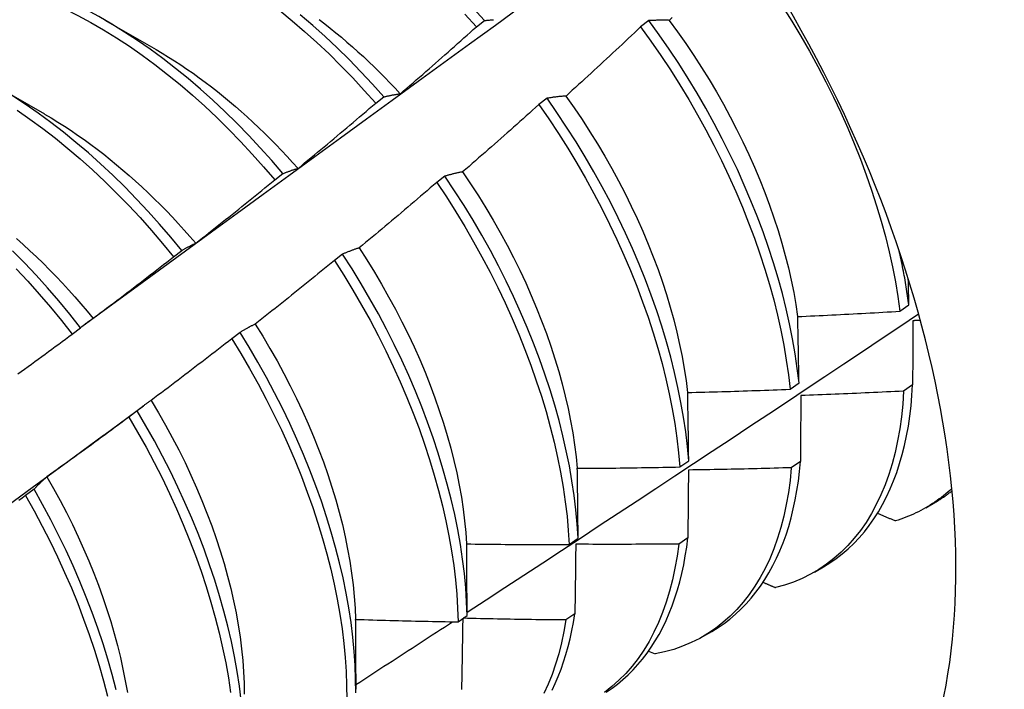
# Model space of a CAD drawing. Header units: inches. Extents: x 202.3 to 235.2, y 60.7 to 129.4.
# Tile 26 of 41: x 221.704 to 222.012, y 73.145 to 73.354. Entities that reach past the tile are written whole.
import ezdxf

# ---------------------------------------------------------------- set-up
doc = ezdxf.new("R2010")
doc.units = ezdxf.units.IN
doc.header["$MEASUREMENT"] = 0
doc.layers.add('Visible Edges(ANSI)', color=7, linetype='Continuous', lineweight=25)

msp = doc.modelspace()

# ---------------------------------------------------------------- linework, layer by layer
at = {"layer": 'Visible Edges(ANSI)'}
for p, q in [((221.73073, 73.35384), (221.74674, 73.34462)), ((221.84677, 73.35176), (221.84931, 73.35368)), ((221.9006, 73.35366), (221.89803, 73.35171)), ((221.69593, 73.33375), (221.71195, 73.32453)), ((221.81531, 73.32791), (221.81786, 73.32984)), ((221.8688, 73.32943), (221.86623, 73.32747)), ((221.78379, 73.30397), (221.78634, 73.30591)), ((221.83693, 73.30513), (221.83435, 73.30317)), ((221.75221, 73.27995), (221.75477, 73.2819)), ((221.80498, 73.28078), (221.8024, 73.27881)), ((221.979, 73.26299), (221.98177, 73.26496)), ((221.72056, 73.25586), (221.72312, 73.25781)), ((221.77295, 73.25638), (221.77036, 73.2544)), ((221.94469, 73.23866), (221.94747, 73.24063)), ((221.98294, 73.23999), (221.98011, 73.23806)), ((221.73038, 73.2243), (221.74282, 73.2335)), ((221.74083, 73.23192), (221.73823, 73.22995)), ((221.91026, 73.2144), (221.91304, 73.21636)), ((221.9479, 73.2161), (221.94507, 73.21417)), ((221.70863, 73.20743), (221.70602, 73.20545)), ((221.98705, 73.20166), (221.98987, 73.20329)), ((221.87571, 73.19019), (221.8785, 73.19215)), ((221.91275, 73.19228), (221.90991, 73.19036)), ((221.95226, 73.18157), (221.95507, 73.1832)), ((221.84104, 73.16606), (221.84384, 73.16801)), ((221.87749, 73.16856), (221.87463, 73.16665)), ((221.91746, 73.16148), (221.92027, 73.16311)), ((221.90052, 73.15696), (221.90253, 73.15605)), ((221.80908, 73.14986), (221.80907, 73.14512))]:
    msp.add_line(p, q, dxfattribs=at)
at = {"layer": 'Visible Edges(ANSI)', "flags": 128}
for points in [[(221.78634, 73.30591), (221.78285, 73.30998), (221.77929, 73.31397), (221.77566, 73.31785), (221.77198, 73.32162), (221.76824, 73.32529), (221.76445, 73.32884), (221.76062, 73.33227), (221.75674, 73.33558), (221.75283, 73.33875), (221.74889, 73.3418), (221.74491, 73.34471), (221.74092, 73.34748), (221.7369, 73.3501), (221.73288, 73.35258), (221.72884, 73.35491), (221.7248, 73.35709), (221.72076, 73.35911), (221.71672, 73.36097), (221.71269, 73.36268), (221.70868, 73.36422), (221.70469, 73.36559), (221.70072, 73.3668)], [(221.70218, 73.36387), (221.70618, 73.36248), (221.71019, 73.36093), (221.71422, 73.35922), (221.71825, 73.35734), (221.72229, 73.35531), (221.72633, 73.35312), (221.73037, 73.35078), (221.7344, 73.34829), (221.73841, 73.34565), (221.74241, 73.34287), (221.74638, 73.33995), (221.75032, 73.33689), (221.75423, 73.33371), (221.7581, 73.33039), (221.76193, 73.32695), (221.76572, 73.32339), (221.76945, 73.31972), (221.77313, 73.31593), (221.77675, 73.31204), (221.7803, 73.30805), (221.78379, 73.30397)], [(221.72356, 73.25818), (221.73165, 73.2641), (221.73974, 73.27001), (221.74783, 73.27591), (221.75592, 73.28182), (221.764, 73.28771), (221.77208, 73.29361), (221.78015, 73.2995), (221.78823, 73.30538), (221.7963, 73.31126), (221.80436, 73.31714), (221.81242, 73.32301), (221.82048, 73.32888), (221.82854, 73.33474), (221.83659, 73.34059), (221.84464, 73.34645), (221.85269, 73.35229), (221.86074, 73.35813)], [(221.78535, 73.3568), (221.78926, 73.3536), (221.79313, 73.35028), (221.79696, 73.34683), (221.80074, 73.34327), (221.80447, 73.33959), (221.80814, 73.3358), (221.81176, 73.3319), (221.81531, 73.32791)], [(221.84931, 73.35368), (221.84569, 73.35758)], [(221.9423, 73.35809), (221.9452, 73.35348), (221.94802, 73.34883), (221.95073, 73.34413), (221.95333, 73.33938), (221.95583, 73.33461), (221.95823, 73.3298), (221.96051, 73.32498), (221.96267, 73.32013), (221.96472, 73.31528), (221.96665, 73.31043), (221.96846, 73.30557), (221.97014, 73.30073), (221.9717, 73.2959), (221.97314, 73.29109), (221.97444, 73.2863), (221.97562, 73.28155), (221.97666, 73.27684), (221.97757, 73.27217), (221.97835, 73.26755), (221.979, 73.26299)], [(221.81786, 73.32984), (221.8143, 73.33382), (221.81068, 73.33771), (221.807, 73.34149), (221.80326, 73.34517), (221.79948, 73.34872), (221.79565, 73.35216), (221.79177, 73.35547)], [(221.79762, 73.35401), (221.79938, 73.35267), (221.80113, 73.35129), (221.80287, 73.34989), (221.80461, 73.34845), (221.80633, 73.34699), (221.80805, 73.34549), (221.80975, 73.34397), (221.81145, 73.34242), (221.81313, 73.34084), (221.8148, 73.33923), (221.81646, 73.3376), (221.81811, 73.33595), (221.81974, 73.33426), (221.82136, 73.33256), (221.82297, 73.33083)], [(221.84316, 73.35566), (221.84677, 73.35176)], [(221.84931, 73.35368), (221.84953, 73.35371), (221.84976, 73.35374), (221.84999, 73.35376), (221.85021, 73.35379), (221.85044, 73.35381), (221.85067, 73.35383), (221.85089, 73.35385), (221.85112, 73.35388), (221.85135, 73.35389), (221.85158, 73.35391), (221.85181, 73.35393), (221.85205, 73.35395)], [(221.90695, 73.35375), (221.90668, 73.35376), (221.9064, 73.35377), (221.90613, 73.35377), (221.90586, 73.35378), (221.90559, 73.35378), (221.90532, 73.35378), (221.90505, 73.35378), (221.90479, 73.35378), (221.90452, 73.35378), (221.90425, 73.35378), (221.90399, 73.35378), (221.90372, 73.35378), (221.90346, 73.35377), (221.9032, 73.35377), (221.90293, 73.35376), (221.90267, 73.35375), (221.90241, 73.35374), (221.90215, 73.35374), (221.90189, 73.35373), (221.90163, 73.35371), (221.90137, 73.3537), (221.90111, 73.35369), (221.90086, 73.35368), (221.9006, 73.35366)], [(221.90694, 73.35375), (221.90958, 73.35015), (221.91214, 73.3465), (221.91463, 73.3428), (221.91706, 73.33905), (221.9194, 73.33526), (221.92167, 73.33144), (221.92386, 73.32757), (221.92596, 73.32368), (221.92799, 73.31977), (221.92993, 73.31584), (221.93178, 73.31189), (221.93354, 73.30793), (221.93521, 73.30397), (221.93679, 73.30001), (221.93827, 73.29605), (221.93965, 73.2921), (221.94094, 73.28816), (221.94212, 73.28424), (221.9432, 73.28035), (221.94418, 73.27648), (221.94505, 73.27264), (221.94581, 73.26884), (221.94647, 73.26507), (221.94703, 73.26135)], [(221.90791, 73.35467), (221.90695, 73.35375)], [(221.823, 73.33085), (221.824, 73.33171), (221.825, 73.33258), (221.826, 73.33344), (221.82699, 73.3343), (221.82799, 73.33517), (221.82898, 73.33603), (221.82998, 73.3369), (221.83097, 73.33776), (221.83197, 73.33863), (221.83296, 73.3395), (221.83395, 73.34037), (221.83494, 73.34124), (221.83593, 73.34211), (221.83692, 73.34298), (221.83791, 73.34386), (221.8389, 73.34473), (221.83988, 73.34561), (221.84087, 73.34648), (221.84185, 73.34736), (221.84284, 73.34824), (221.84382, 73.34912), (221.84481, 73.35), (221.84579, 73.35088), (221.84677, 73.35176)], [(221.89803, 73.35171), (221.89707, 73.3508), (221.89611, 73.34989), (221.89514, 73.34898), (221.89418, 73.34807), (221.89322, 73.34717), (221.89225, 73.34626), (221.89128, 73.34536), (221.89032, 73.34446), (221.88935, 73.34356), (221.88838, 73.34266), (221.88741, 73.34176), (221.88644, 73.34086), (221.88547, 73.33996), (221.8845, 73.33906), (221.88352, 73.33816), (221.88255, 73.33727), (221.88158, 73.33637), (221.8806, 73.33548), (221.87963, 73.33459), (221.87865, 73.33369), (221.87767, 73.3328), (221.8767, 73.33191), (221.87572, 73.33102), (221.87474, 73.33013)], [(221.89803, 73.35171), (221.90122, 73.34729), (221.90431, 73.34281), (221.90732, 73.33827), (221.91024, 73.33367), (221.91305, 73.32901), (221.91577, 73.32431), (221.91838, 73.31957), (221.92089, 73.3148), (221.92329, 73.31), (221.92557, 73.30517), (221.92775, 73.30033), (221.9298, 73.29548), (221.93174, 73.29062), (221.93356, 73.28577), (221.93525, 73.28092), (221.93682, 73.27609), (221.93826, 73.27128), (221.93957, 73.2665), (221.94075, 73.26174), (221.9418, 73.25703), (221.94273, 73.25236), (221.94351, 73.24773), (221.94417, 73.24317), (221.94469, 73.23866)], [(221.94747, 73.24063), (221.94694, 73.24514), (221.94627, 73.24971), (221.94547, 73.25433), (221.94454, 73.25901), (221.94348, 73.26373), (221.94229, 73.26848), (221.94096, 73.27327), (221.93951, 73.27808), (221.93793, 73.28292), (221.93623, 73.28776), (221.93441, 73.29262), (221.93246, 73.29747), (221.9304, 73.30232), (221.92822, 73.30716), (221.92592, 73.31199), (221.92351, 73.31679), (221.921, 73.32156), (221.91838, 73.3263), (221.91565, 73.33099), (221.91283, 73.33564), (221.90991, 73.34024), (221.90689, 73.34478), (221.90379, 73.34926), (221.9006, 73.35366)], [(221.74675, 73.3446), (221.74868, 73.34347), (221.75061, 73.3423), (221.75254, 73.34109), (221.75447, 73.33984), (221.75639, 73.33855), (221.7583, 73.33722), (221.76021, 73.33585), (221.76211, 73.33445), (221.764, 73.33301), (221.76589, 73.33153), (221.76776, 73.33002), (221.76963, 73.32847), (221.77149, 73.32689), (221.77333, 73.32528), (221.77517, 73.32364), (221.77699, 73.32196), (221.7788, 73.32026), (221.7806, 73.31852), (221.78238, 73.31676), (221.78415, 73.31497), (221.7859, 73.31315), (221.78764, 73.3113), (221.78936, 73.30942), (221.79107, 73.30752)], [(221.75477, 73.2819), (221.75134, 73.28606), (221.74784, 73.29013), (221.74428, 73.29411), (221.74065, 73.29798), (221.73696, 73.30175), (221.73322, 73.30541), (221.72943, 73.30895), (221.72559, 73.31238), (221.72171, 73.31568), (221.7178, 73.31885), (221.71385, 73.32188), (221.70988, 73.32479), (221.70588, 73.32755), (221.70187, 73.33016)], [(221.81786, 73.32984), (221.81806, 73.32989), (221.81827, 73.32994), (221.81848, 73.33), (221.81869, 73.33005), (221.8189, 73.3301), (221.81911, 73.33015), (221.81932, 73.3302), (221.81953, 73.33024), (221.81975, 73.33029), (221.81996, 73.33033), (221.82017, 73.33038), (221.82039, 73.33042), (221.8206, 73.33046), (221.82082, 73.3305), (221.82103, 73.33054), (221.82125, 73.33058), (221.82147, 73.33062), (221.82168, 73.33066), (221.8219, 73.33069), (221.82212, 73.33073), (221.82234, 73.33076), (221.82256, 73.33079), (221.82278, 73.33082), (221.823, 73.33085)], [(221.87474, 73.33013), (221.87448, 73.33012), (221.87423, 73.3301), (221.87397, 73.33008), (221.87372, 73.33006), (221.87347, 73.33003), (221.87322, 73.33001), (221.87297, 73.32999), (221.87272, 73.32996), (221.87247, 73.32994), (221.87222, 73.32991), (221.87197, 73.32988), (221.87172, 73.32985), (221.87147, 73.32982), (221.87123, 73.32979), (221.87098, 73.32976), (221.87074, 73.32973), (221.87049, 73.32969), (221.87025, 73.32966), (221.87001, 73.32962), (221.86977, 73.32958), (221.86952, 73.32955), (221.86928, 73.32951), (221.86904, 73.32947), (221.8688, 73.32943)], [(221.91304, 73.21636), (221.91264, 73.2208), (221.9121, 73.22532), (221.91143, 73.22989), (221.91062, 73.23452), (221.90968, 73.23919), (221.90861, 73.24392), (221.90741, 73.24867), (221.90608, 73.25346), (221.90462, 73.25828), (221.90304, 73.26311), (221.90133, 73.26796), (221.8995, 73.27281), (221.89754, 73.27767), (221.89547, 73.28252), (221.89329, 73.28736), (221.89098, 73.29218), (221.88857, 73.29698), (221.88605, 73.30175), (221.88342, 73.30649), (221.88069, 73.31118), (221.87786, 73.31583), (221.87493, 73.32042), (221.87191, 73.32496), (221.8688, 73.32943)], [(221.8747, 73.33012), (221.87727, 73.32647), (221.87977, 73.32276), (221.8822, 73.31901), (221.88455, 73.31522), (221.88683, 73.3114), (221.88903, 73.30754), (221.89114, 73.30365), (221.89317, 73.29974), (221.89512, 73.29582), (221.89698, 73.29187), (221.89874, 73.28792), (221.90041, 73.28396), (221.90198, 73.28), (221.90346, 73.27605), (221.90483, 73.2721), (221.90611, 73.26817), (221.90728, 73.26425), (221.90835, 73.26035), (221.90933, 73.25648), (221.9102, 73.25263), (221.91097, 73.24883), (221.91163, 73.24506), (221.9122, 73.24133), (221.91266, 73.23765)], [(221.79109, 73.30757), (221.7921, 73.3084), (221.79312, 73.30924), (221.79414, 73.31008), (221.79515, 73.31092), (221.79617, 73.31176), (221.79718, 73.3126), (221.7982, 73.31344), (221.79921, 73.31429), (221.80022, 73.31513), (221.80123, 73.31598), (221.80224, 73.31682), (221.80325, 73.31767), (221.80426, 73.31852), (221.80527, 73.31937), (221.80628, 73.32022), (221.80728, 73.32107), (221.80829, 73.32192), (221.8093, 73.32277), (221.8103, 73.32362), (221.8113, 73.32448), (221.81231, 73.32533), (221.81331, 73.32619), (221.81431, 73.32705), (221.81531, 73.32791)], [(221.86623, 73.32747), (221.86525, 73.32658), (221.86427, 73.3257), (221.86328, 73.32481), (221.8623, 73.32393), (221.86132, 73.32305), (221.86033, 73.32217), (221.85934, 73.32129), (221.85836, 73.32041), (221.85737, 73.31953), (221.85638, 73.31865), (221.85539, 73.31778), (221.8544, 73.3169), (221.85341, 73.31602), (221.85242, 73.31515), (221.85143, 73.31428), (221.85043, 73.31341), (221.84944, 73.31253), (221.84844, 73.31166), (221.84745, 73.3108), (221.84645, 73.30993), (221.84546, 73.30906), (221.84446, 73.30819), (221.84346, 73.30733), (221.84246, 73.30646)], [(221.86623, 73.32747), (221.86933, 73.32299), (221.87235, 73.31845), (221.87527, 73.31385), (221.87809, 73.3092), (221.88081, 73.3045), (221.88343, 73.29977), (221.88595, 73.29499), (221.88835, 73.29019), (221.89064, 73.28537), (221.89282, 73.28053), (221.89489, 73.27568), (221.89683, 73.27082), (221.89865, 73.26597), (221.90035, 73.26112), (221.90193, 73.25629), (221.90338, 73.25147), (221.9047, 73.24669), (221.90589, 73.24193), (221.90695, 73.23721), (221.90788, 73.23254), (221.90867, 73.22792), (221.90933, 73.22335), (221.90986, 73.21884), (221.91026, 73.2144)], [(221.70338, 73.32572), (221.70737, 73.32295), (221.71134, 73.32003), (221.71529, 73.31699), (221.7192, 73.31381), (221.72307, 73.3105), (221.72691, 73.30707), (221.73069, 73.30351), (221.73443, 73.29985), (221.73811, 73.29607), (221.74174, 73.29219), (221.7453, 73.2882), (221.74879, 73.28412), (221.75221, 73.27995)], [(221.71193, 73.3245), (221.71401, 73.32328), (221.71607, 73.32202), (221.71814, 73.32071), (221.7202, 73.31935), (221.72225, 73.31795), (221.7243, 73.31652), (221.72634, 73.31503), (221.72837, 73.31351), (221.7304, 73.31195), (221.73241, 73.31035), (221.73442, 73.30871), (221.73641, 73.30703), (221.73839, 73.30532), (221.74036, 73.30356), (221.74231, 73.30178), (221.74425, 73.29995), (221.74617, 73.2981), (221.74807, 73.29621), (221.74996, 73.29428), (221.75183, 73.29233), (221.75368, 73.29034), (221.75552, 73.28833), (221.75733, 73.28628), (221.75911, 73.2842)], [(221.78634, 73.30591), (221.78653, 73.30599), (221.78673, 73.30607), (221.78692, 73.30615), (221.78711, 73.30623), (221.7873, 73.3063), (221.7875, 73.30638), (221.78769, 73.30645), (221.78789, 73.30653), (221.78808, 73.3066), (221.78828, 73.30667), (221.78848, 73.30674), (221.78867, 73.30681), (221.78887, 73.30688), (221.78907, 73.30695), (221.78927, 73.30702), (221.78947, 73.30708), (221.78967, 73.30715), (221.78987, 73.30721), (221.79007, 73.30727), (221.79027, 73.30733), (221.79048, 73.30739), (221.79068, 73.30745), (221.79088, 73.30751), (221.79109, 73.30757)], [(221.84246, 73.30646), (221.84223, 73.30642), (221.84199, 73.30637), (221.84175, 73.30633), (221.84151, 73.30628), (221.84128, 73.30623), (221.84104, 73.30618), (221.84081, 73.30613), (221.84058, 73.30608), (221.84034, 73.30603), (221.84011, 73.30598), (221.83988, 73.30592), (221.83965, 73.30587), (221.83942, 73.30581), (221.83919, 73.30576), (221.83896, 73.3057), (221.83873, 73.30564), (221.83851, 73.30558), (221.83828, 73.30552), (221.83805, 73.30546), (221.83783, 73.30539), (221.8376, 73.30533), (221.83738, 73.30527), (221.83716, 73.3052), (221.83693, 73.30513)], [(221.8785, 73.19215), (221.87823, 73.19653), (221.87781, 73.20098), (221.87727, 73.20549), (221.87659, 73.21007), (221.87577, 73.2147), (221.87482, 73.21938), (221.87375, 73.22411), (221.87254, 73.22887), (221.8712, 73.23366), (221.86973, 73.23847), (221.86814, 73.24331), (221.86643, 73.24816), (221.86459, 73.25301), (221.86263, 73.25787), (221.86055, 73.26272), (221.85835, 73.26755), (221.85604, 73.27238), (221.85362, 73.27717), (221.8511, 73.28194), (221.84846, 73.28667), (221.84573, 73.29137), (221.84289, 73.29601), (221.83996, 73.3006), (221.83693, 73.30513)], [(221.84244, 73.30643), (221.84494, 73.30273), (221.84738, 73.29899), (221.84974, 73.29521), (221.85202, 73.29139), (221.85421, 73.28754), (221.85633, 73.28365), (221.85835, 73.27975), (221.86029, 73.27582), (221.86214, 73.27188), (221.86389, 73.26792), (221.86555, 73.26396), (221.86712, 73.26), (221.8686, 73.25604), (221.86997, 73.25209), (221.87125, 73.24815), (221.87244, 73.24422), (221.87352, 73.24032), (221.87451, 73.23644), (221.87539, 73.2326), (221.87617, 73.22879), (221.87685, 73.22501), (221.87742, 73.22129), (221.87789, 73.21761), (221.87825, 73.21398)], [(221.75912, 73.28421), (221.76016, 73.28502), (221.76119, 73.28584), (221.76223, 73.28665), (221.76326, 73.28747), (221.7643, 73.28828), (221.76533, 73.2891), (221.76636, 73.28992), (221.76739, 73.29074), (221.76842, 73.29156), (221.76945, 73.29238), (221.77048, 73.2932), (221.77151, 73.29402), (221.77254, 73.29485), (221.77356, 73.29567), (221.77459, 73.2965), (221.77562, 73.29732), (221.77664, 73.29815), (221.77766, 73.29898), (221.77869, 73.29981), (221.77971, 73.30064), (221.78073, 73.30147), (221.78175, 73.3023), (221.78277, 73.30313), (221.78379, 73.30397)], [(221.83435, 73.30317), (221.83335, 73.30231), (221.83235, 73.30144), (221.83135, 73.30058), (221.83034, 73.29973), (221.82934, 73.29887), (221.82833, 73.29801), (221.82733, 73.29715), (221.82632, 73.2963), (221.82532, 73.29545), (221.82431, 73.29459), (221.8233, 73.29374), (221.82229, 73.29289), (221.82128, 73.29204), (221.82027, 73.29119), (221.81926, 73.29034), (221.81824, 73.28949), (221.81723, 73.28864), (221.81622, 73.2878), (221.8152, 73.28695), (221.81419, 73.28611), (221.81317, 73.28527), (221.81216, 73.28442), (221.81114, 73.28358), (221.81012, 73.28274)], [(221.83435, 73.30317), (221.83737, 73.29863), (221.8403, 73.29404), (221.84313, 73.28939), (221.84586, 73.28469), (221.84848, 73.27996), (221.851, 73.27519), (221.85341, 73.27039), (221.85571, 73.26556), (221.8579, 73.26072), (221.85997, 73.25587), (221.86192, 73.25102), (221.86375, 73.24616), (221.86546, 73.24132), (221.86704, 73.23648), (221.86849, 73.23167), (221.86982, 73.22688), (221.87102, 73.22212), (221.87209, 73.2174), (221.87303, 73.21273), (221.87383, 73.2081), (221.8745, 73.20353), (221.87504, 73.19901), (221.87544, 73.19457), (221.87571, 73.19019)], [(221.70318, 73.28563), (221.70528, 73.28377), (221.70736, 73.28187), (221.70942, 73.27992), (221.71147, 73.27794), (221.71349, 73.27592), (221.7155, 73.27386), (221.71748, 73.27176), (221.71944, 73.26963), (221.72139, 73.26746), (221.7233, 73.26526), (221.7252, 73.26303), (221.72707, 73.26076)], [(221.75477, 73.2819), (221.75494, 73.282), (221.75512, 73.28211), (221.75529, 73.28222), (221.75547, 73.28232), (221.75565, 73.28243), (221.75582, 73.28253), (221.756, 73.28263), (221.75618, 73.28274), (221.75636, 73.28284), (221.75654, 73.28294), (221.75672, 73.28303), (221.7569, 73.28313), (221.75709, 73.28323), (221.75727, 73.28332), (221.75745, 73.28342), (221.75763, 73.28351), (221.75782, 73.2836), (221.758, 73.28369), (221.75819, 73.28378), (221.75837, 73.28387), (221.75856, 73.28396), (221.75875, 73.28404), (221.75893, 73.28413), (221.75912, 73.28421)], [(221.72312, 73.25781), (221.71977, 73.26205), (221.71633, 73.26621), (221.71283, 73.27028), (221.70926, 73.27425), (221.70563, 73.27812), (221.70194, 73.28188)], [(221.7271, 73.26078), (221.72816, 73.26157), (221.72921, 73.26236), (221.73026, 73.26315), (221.73131, 73.26394), (221.73237, 73.26473), (221.73342, 73.26552), (221.73447, 73.26632), (221.73552, 73.26711), (221.73657, 73.26791), (221.73761, 73.2687), (221.73866, 73.2695), (221.73971, 73.2703), (221.74075, 73.2711), (221.7418, 73.2719), (221.74284, 73.2727), (221.74389, 73.2735), (221.74493, 73.2743), (221.74597, 73.27511), (221.74701, 73.27591), (221.74805, 73.27672), (221.7491, 73.27753), (221.75013, 73.27833), (221.75117, 73.27914), (221.75221, 73.27995)], [(221.81012, 73.28274), (221.8099, 73.28267), (221.80968, 73.2826), (221.80946, 73.28253), (221.80924, 73.28246), (221.80902, 73.28238), (221.8088, 73.28231), (221.80858, 73.28223), (221.80837, 73.28215), (221.80815, 73.28207), (221.80793, 73.282), (221.80772, 73.28191), (221.8075, 73.28183), (221.80729, 73.28175), (221.80708, 73.28167), (221.80687, 73.28158), (221.80665, 73.2815), (221.80644, 73.28141), (221.80623, 73.28133), (221.80602, 73.28124), (221.80581, 73.28115), (221.8056, 73.28106), (221.8054, 73.28097), (221.80519, 73.28087), (221.80498, 73.28078)], [(221.84384, 73.16801), (221.84369, 73.17231), (221.84341, 73.1767), (221.84299, 73.18115), (221.84243, 73.18567), (221.84174, 73.19025), (221.84092, 73.19489), (221.83997, 73.19957), (221.83888, 73.2043), (221.83766, 73.20906), (221.83632, 73.21385), (221.83484, 73.21867), (221.83325, 73.2235), (221.83152, 73.22835), (221.82968, 73.23321), (221.82771, 73.23806), (221.82562, 73.24291), (221.82342, 73.24775), (221.82111, 73.25257), (221.81868, 73.25737), (221.81614, 73.26213), (221.8135, 73.26686), (221.81076, 73.27155), (221.80792, 73.27619), (221.80498, 73.28078)], [(221.81011, 73.28274), (221.81254, 73.279), (221.81489, 73.27521), (221.81716, 73.27139), (221.81935, 73.26753), (221.82146, 73.26364), (221.82348, 73.25973), (221.82542, 73.2558), (221.82727, 73.25185), (221.82904, 73.2479), (221.83071, 73.24393), (221.83229, 73.23997), (221.83377, 73.23601), (221.83516, 73.23205), (221.83645, 73.22811), (221.83765, 73.22419), (221.83874, 73.22029), (221.83973, 73.21642), (221.84061, 73.21257), (221.84139, 73.20877), (221.84206, 73.205), (221.84262, 73.20128), (221.84308, 73.19761), (221.84343, 73.19398), (221.84367, 73.19042)], [(221.98177, 73.26496), (221.98168, 73.26565), (221.98158, 73.26635), (221.98148, 73.26705), (221.98138, 73.26775), (221.98128, 73.26845), (221.98117, 73.26915), (221.98106, 73.26985), (221.98095, 73.27056), (221.98083, 73.27126), (221.98071, 73.27197), (221.98059, 73.27268), (221.98046, 73.27338), (221.98033, 73.2741), (221.9802, 73.27481), (221.98006, 73.27552), (221.97992, 73.27623), (221.97978, 73.27695), (221.97964, 73.27766), (221.97949, 73.27838), (221.97934, 73.2791), (221.97919, 73.27982), (221.97903, 73.28054), (221.97887, 73.28126), (221.9787, 73.28198)], [(221.8024, 73.27881), (221.80138, 73.27797), (221.80036, 73.27714), (221.79933, 73.2763), (221.79831, 73.27547), (221.79729, 73.27463), (221.79626, 73.2738), (221.79524, 73.27297), (221.79421, 73.27214), (221.79319, 73.27131), (221.79216, 73.27048), (221.79113, 73.26965), (221.7901, 73.26883), (221.78907, 73.268), (221.78804, 73.26717), (221.78701, 73.26635), (221.78598, 73.26553), (221.78495, 73.26471), (221.78392, 73.26388), (221.78288, 73.26306), (221.78185, 73.26225), (221.78082, 73.26143), (221.77978, 73.26061), (221.77874, 73.25979), (221.77771, 73.25898)], [(221.8024, 73.27881), (221.80533, 73.27422), (221.80816, 73.26957), (221.8109, 73.26488), (221.81353, 73.26015), (221.81606, 73.25538), (221.81847, 73.25058), (221.82078, 73.24576), (221.82297, 73.24092), (221.82505, 73.23607), (221.82701, 73.23122), (221.82885, 73.22636), (221.83056, 73.22151), (221.83215, 73.21668), (221.83361, 73.21186), (221.83495, 73.20707), (221.83616, 73.20231), (221.83723, 73.19759), (221.83818, 73.19291), (221.83899, 73.18828), (221.83967, 73.1837), (221.84021, 73.17919), (221.84062, 73.17474), (221.8409, 73.17036), (221.84104, 73.16606)], [(221.7031, 73.27621), (221.70673, 73.27233), (221.71029, 73.26835), (221.71379, 73.26428), (221.71721, 73.26011), (221.72056, 73.25586)], [(221.98177, 73.26496), (221.98176, 73.2653), (221.98176, 73.26564), (221.98175, 73.26598), (221.98174, 73.26632), (221.98173, 73.26666), (221.98173, 73.267), (221.98172, 73.26734), (221.98171, 73.26768), (221.98171, 73.26802), (221.9817, 73.26836), (221.98169, 73.26869), (221.98168, 73.26903), (221.98168, 73.26937), (221.98167, 73.26971), (221.98166, 73.27005), (221.98165, 73.27039), (221.98165, 73.27072), (221.98164, 73.27106), (221.98163, 73.2714), (221.98163, 73.27174), (221.98162, 73.27207), (221.98161, 73.27241), (221.9816, 73.27275), (221.9816, 73.27309)], [(221.84384, 73.16907), (221.84975, 73.17293), (221.85565, 73.17678), (221.86155, 73.18064), (221.86745, 73.1845), (221.87334, 73.18836), (221.87924, 73.19222), (221.88512, 73.19609), (221.89101, 73.19996), (221.8969, 73.20383), (221.90278, 73.2077), (221.90865, 73.21158), (221.91453, 73.21545), (221.9204, 73.21933), (221.92627, 73.22321), (221.93214, 73.2271), (221.938, 73.23098), (221.94387, 73.23487), (221.94972, 73.23876), (221.95558, 73.24265), (221.96143, 73.24655), (221.96728, 73.25044), (221.97313, 73.25434), (221.97897, 73.25824), (221.98482, 73.26215)], [(221.94706, 73.26132), (221.9484, 73.26138), (221.94973, 73.26144), (221.95106, 73.2615), (221.95239, 73.26156), (221.95372, 73.26162), (221.95505, 73.26169), (221.95638, 73.26175), (221.95771, 73.26182), (221.95905, 73.26188), (221.96038, 73.26195), (221.96171, 73.26202), (221.96304, 73.26209), (221.96437, 73.26216), (221.9657, 73.26223), (221.96703, 73.2623), (221.96836, 73.26237), (221.96969, 73.26245), (221.97102, 73.26252), (221.97235, 73.2626), (221.97368, 73.26267), (221.97501, 73.26275), (221.97634, 73.26283), (221.97767, 73.26291), (221.979, 73.26299)], [(221.72312, 73.25781), (221.72328, 73.25795), (221.72344, 73.25808), (221.7236, 73.25822), (221.72376, 73.25835), (221.72393, 73.25848), (221.72409, 73.25861), (221.72425, 73.25874), (221.72441, 73.25887), (221.72458, 73.259), (221.72474, 73.25913), (221.72491, 73.25925), (221.72507, 73.25938), (221.72524, 73.2595), (221.72541, 73.25962), (221.72557, 73.25974), (221.72574, 73.25986), (221.72591, 73.25998), (221.72608, 73.2601), (221.72625, 73.26022), (221.72642, 73.26033), (221.72659, 73.26045), (221.72676, 73.26056), (221.72693, 73.26067), (221.7271, 73.26078)], [(221.77771, 73.25898), (221.7775, 73.25888), (221.7773, 73.25878), (221.77709, 73.25868), (221.77689, 73.25858), (221.77669, 73.25848), (221.77648, 73.25838), (221.77628, 73.25828), (221.77608, 73.25818), (221.77588, 73.25807), (221.77568, 73.25796), (221.77548, 73.25786), (221.77528, 73.25775), (221.77509, 73.25764), (221.77489, 73.25753), (221.77469, 73.25742), (221.7745, 73.25731), (221.7743, 73.2572), (221.77411, 73.25708), (221.77391, 73.25697), (221.77372, 73.25685), (221.77353, 73.25673), (221.77333, 73.25661), (221.77314, 73.2565), (221.77295, 73.25638)], [(221.77767, 73.25897), (221.78002, 73.25518), (221.7823, 73.25135), (221.7845, 73.24749), (221.78662, 73.24361), (221.78865, 73.2397), (221.7906, 73.23577), (221.79246, 73.23182), (221.79423, 73.22787), (221.79591, 73.22391), (221.79749, 73.21995), (221.79898, 73.21599), (221.80037, 73.21204), (221.80165, 73.20811), (221.80284, 73.20419), (221.80392, 73.20029), (221.8049, 73.19642), (221.80577, 73.19258), (221.80654, 73.18877), (221.80721, 73.185), (221.80778, 73.18128), (221.80824, 73.1776), (221.80859, 73.17397), (221.80885, 73.17039), (221.809, 73.16688)], [(221.94747, 73.24063), (221.94745, 73.2415), (221.94744, 73.24237), (221.94742, 73.24324), (221.94741, 73.24411), (221.94739, 73.24498), (221.94737, 73.24585), (221.94736, 73.24672), (221.94734, 73.24759), (221.94733, 73.24845), (221.94731, 73.24932), (221.94729, 73.25018), (221.94728, 73.25104), (221.94726, 73.2519), (221.94724, 73.25277), (221.94723, 73.25363), (221.94721, 73.25448), (221.94719, 73.25534), (221.94717, 73.2562), (221.94716, 73.25706), (221.94714, 73.25791), (221.94712, 73.25877), (221.9471, 73.25962), (221.94708, 73.26047), (221.94706, 73.26132)], [(221.98301, 73.26002), (221.983, 73.2592), (221.983, 73.25838), (221.983, 73.25755), (221.983, 73.25672), (221.98299, 73.2559), (221.98299, 73.25507), (221.98299, 73.25424), (221.98299, 73.25341), (221.98298, 73.25258), (221.98298, 73.25174), (221.98298, 73.25091), (221.98297, 73.25008), (221.98297, 73.24924), (221.98297, 73.2484), (221.98297, 73.24757), (221.98296, 73.24673), (221.98296, 73.24589), (221.98296, 73.24505), (221.98295, 73.24421), (221.98295, 73.24337), (221.98295, 73.24253), (221.98294, 73.24168), (221.98294, 73.24084), (221.98294, 73.23999)], [(221.98537, 73.26015), (221.98527, 73.26015), (221.98517, 73.26014), (221.98507, 73.26013), (221.98497, 73.26013), (221.98488, 73.26012), (221.98478, 73.26012), (221.98468, 73.26011), (221.98458, 73.26011), (221.98448, 73.2601), (221.98438, 73.2601), (221.98429, 73.26009), (221.98419, 73.26009), (221.98409, 73.26008), (221.98399, 73.26008), (221.98389, 73.26007), (221.98379, 73.26007), (221.9837, 73.26006), (221.9836, 73.26006), (221.9835, 73.26005), (221.9834, 73.26004), (221.9833, 73.26004), (221.9832, 73.26003), (221.9831, 73.26003), (221.98301, 73.26002)], [(221.70358, 73.24342), (221.70465, 73.24419), (221.70571, 73.24496), (221.70678, 73.24573), (221.70784, 73.24651), (221.70891, 73.24728), (221.70997, 73.24806), (221.71103, 73.24883), (221.71209, 73.24961), (221.71316, 73.25039), (221.71422, 73.25117), (221.71528, 73.25195), (221.71633, 73.25273), (221.71739, 73.25351), (221.71845, 73.25429), (221.71951, 73.25508), (221.72056, 73.25586)], [(221.80907, 73.14394), (221.80904, 73.14817), (221.80888, 73.15248), (221.80859, 73.15687), (221.80816, 73.16133), (221.8076, 73.16585), (221.8069, 73.17044), (221.80607, 73.17507), (221.80511, 73.17976), (221.80401, 73.18449), (221.80279, 73.18925), (221.80144, 73.19405), (221.79995, 73.19886), (221.79835, 73.2037), (221.79662, 73.20855), (221.79476, 73.2134), (221.79279, 73.21826), (221.7907, 73.22311), (221.78849, 73.22795), (221.78617, 73.23276), (221.78373, 73.23756), (221.78119, 73.24232), (221.77855, 73.24705), (221.7758, 73.25174), (221.77295, 73.25638)], [(221.77036, 73.2544), (221.76932, 73.25359), (221.76828, 73.25278), (221.76724, 73.25197), (221.7662, 73.25116), (221.76515, 73.25035), (221.76411, 73.24954), (221.76307, 73.24874), (221.76202, 73.24793), (221.76098, 73.24713), (221.75993, 73.24632), (221.75889, 73.24552), (221.75784, 73.24472), (221.75679, 73.24392), (221.75574, 73.24312), (221.75469, 73.24232), (221.75364, 73.24152), (221.75259, 73.24072), (221.75154, 73.23993), (221.75049, 73.23913), (221.74944, 73.23834), (221.74839, 73.23755), (221.74733, 73.23675), (221.74628, 73.23596), (221.74522, 73.23517)], [(221.77036, 73.2544), (221.7732, 73.24976), (221.77594, 73.24507), (221.77858, 73.24034), (221.78111, 73.23557), (221.78353, 73.23078), (221.78585, 73.22596), (221.78805, 73.22112), (221.79013, 73.21627), (221.7921, 73.21141), (221.79394, 73.20656), (221.79566, 73.20171), (221.79726, 73.19687), (221.79873, 73.19206), (221.80007, 73.18726), (221.80129, 73.1825), (221.80237, 73.17778), (221.80332, 73.1731), (221.80414, 73.16846), (221.80483, 73.16388), (221.80538, 73.15936), (221.8058, 73.15491), (221.80609, 73.15053), (221.80624, 73.14622), (221.80625, 73.142)], [(221.95507, 73.1832), (221.9571, 73.18444), (221.95907, 73.1858), (221.96097, 73.18727), (221.9628, 73.18884), (221.96457, 73.19052), (221.96626, 73.1923), (221.96787, 73.19418), (221.96942, 73.19616), (221.97088, 73.19825), (221.97227, 73.20043), (221.97358, 73.2027), (221.9748, 73.20507), (221.97595, 73.20753), (221.97702, 73.21009), (221.978, 73.21272), (221.97889, 73.21544), (221.9797, 73.21825), (221.98043, 73.22114), (221.98107, 73.2241), (221.98162, 73.22714), (221.98208, 73.23025), (221.98246, 73.23343), (221.98274, 73.23668), (221.98294, 73.23999)], [(221.91271, 73.23763), (221.91405, 73.23766), (221.91538, 73.23769), (221.91671, 73.23773), (221.91804, 73.23776), (221.91938, 73.2378), (221.92071, 73.23783), (221.92204, 73.23787), (221.92338, 73.23791), (221.92471, 73.23795), (221.92604, 73.23799), (221.92737, 73.23803), (221.9287, 73.23808), (221.93004, 73.23812), (221.93137, 73.23816), (221.9327, 73.23821), (221.93403, 73.23826), (221.93537, 73.2383), (221.9367, 73.23835), (221.93803, 73.2384), (221.93936, 73.23845), (221.94069, 73.2385), (221.94203, 73.23856), (221.94336, 73.23861), (221.94469, 73.23866)], [(221.91304, 73.21636), (221.91303, 73.21725), (221.91302, 73.21815), (221.91301, 73.21904), (221.913, 73.21994), (221.91298, 73.22083), (221.91297, 73.22172), (221.91296, 73.22261), (221.91295, 73.2235), (221.91293, 73.22439), (221.91292, 73.22528), (221.91291, 73.22617), (221.91289, 73.22706), (221.91288, 73.22794), (221.91287, 73.22883), (221.91285, 73.22971), (221.91284, 73.23059), (221.91282, 73.23148), (221.91281, 73.23236), (221.91279, 73.23324), (221.91278, 73.23412), (221.91276, 73.235), (221.91275, 73.23587), (221.91273, 73.23675), (221.91271, 73.23763)], [(221.98011, 73.23806), (221.97985, 73.23402), (221.97945, 73.23008), (221.97892, 73.22625), (221.97826, 73.22252), (221.97747, 73.21891), (221.97655, 73.21541), (221.9755, 73.21203), (221.97433, 73.20878), (221.97303, 73.20566), (221.9716, 73.20268), (221.97006, 73.19983), (221.9684, 73.19712), (221.96662, 73.19456), (221.96472, 73.19214), (221.96271, 73.18988), (221.9606, 73.18777), (221.95838, 73.18582), (221.95605, 73.18403), (221.95363, 73.1824), (221.9511, 73.18093), (221.94849, 73.17963), (221.94578, 73.1785), (221.94299, 73.17753), (221.94011, 73.17674)], [(221.98011, 73.23806), (221.97877, 73.23799), (221.97744, 73.23792), (221.9761, 73.23786), (221.97477, 73.23779), (221.97343, 73.23773), (221.97209, 73.23766), (221.97076, 73.2376), (221.96942, 73.23754), (221.96808, 73.23748), (221.96675, 73.23742), (221.96541, 73.23736), (221.96407, 73.2373), (221.96274, 73.23725), (221.9614, 73.23719), (221.96006, 73.23714), (221.95873, 73.23708), (221.95739, 73.23703), (221.95605, 73.23698), (221.95472, 73.23693), (221.95338, 73.23688), (221.95204, 73.23684), (221.9507, 73.23679), (221.94937, 73.23674), (221.94803, 73.2367)], [(221.74522, 73.23517), (221.74503, 73.23505), (221.74484, 73.23492), (221.74465, 73.2348), (221.74447, 73.23467), (221.74428, 73.23454), (221.74409, 73.23442), (221.74391, 73.23429), (221.74372, 73.23416), (221.74354, 73.23402), (221.74335, 73.23389), (221.74317, 73.23376), (221.74298, 73.23362), (221.7428, 73.23349), (221.74262, 73.23335), (221.74244, 73.23321), (221.74226, 73.23307), (221.74208, 73.23293), (221.7419, 73.23279), (221.74172, 73.23265), (221.74154, 73.23251), (221.74136, 73.23236), (221.74119, 73.23222), (221.74101, 73.23207), (221.74083, 73.23192)], [(221.74519, 73.23515), (221.74748, 73.23133), (221.74968, 73.22749), (221.7518, 73.22361), (221.75383, 73.21971), (221.75578, 73.21579), (221.75763, 73.21186), (221.75939, 73.20792), (221.76106, 73.20397), (221.76263, 73.20001), (221.76411, 73.19606), (221.76549, 73.19212), (221.76677, 73.18819), (221.76796, 73.18427), (221.76904, 73.18037), (221.77003, 73.1765), (221.77091, 73.17266), (221.7717, 73.16885), (221.77238, 73.16508), (221.77296, 73.16136), (221.77343, 73.15768), (221.7738, 73.15405), (221.77407, 73.15048), (221.77423, 73.14697), (221.77428, 73.14352)], [(221.94803, 73.2367), (221.94802, 73.23585), (221.94802, 73.235), (221.94801, 73.23415), (221.94801, 73.2333), (221.94801, 73.23245), (221.948, 73.2316), (221.948, 73.23074), (221.94799, 73.22989), (221.94799, 73.22903), (221.94798, 73.22818), (221.94798, 73.22732), (221.94797, 73.22646), (221.94797, 73.2256), (221.94796, 73.22474), (221.94796, 73.22388), (221.94795, 73.22302), (221.94794, 73.22216), (221.94794, 73.2213), (221.94793, 73.22043), (221.94793, 73.21957), (221.94792, 73.2187), (221.94792, 73.21783), (221.94791, 73.21696), (221.9479, 73.2161)], [(221.77333, 73.1415), (221.77276, 73.14603), (221.77205, 73.15062), (221.77122, 73.15526), (221.77025, 73.15995), (221.76915, 73.16468), (221.76791, 73.16944), (221.76655, 73.17424), (221.76506, 73.17906), (221.76345, 73.1839), (221.76171, 73.18875), (221.75985, 73.1936), (221.75787, 73.19846), (221.75577, 73.20331), (221.75355, 73.20814), (221.75123, 73.21296), (221.74879, 73.21775), (221.74624, 73.22251), (221.74359, 73.22724), (221.74083, 73.23192)], [(221.73823, 73.22995), (221.73718, 73.22916), (221.73612, 73.22837), (221.73506, 73.22759), (221.734, 73.2268), (221.73294, 73.22602), (221.73188, 73.22524), (221.73082, 73.22446), (221.72975, 73.22368), (221.72869, 73.2229), (221.72763, 73.22212), (221.72656, 73.22134), (221.7255, 73.22057), (221.72443, 73.21979), (221.72336, 73.21902), (221.7223, 73.21824), (221.72123, 73.21747), (221.72016, 73.2167), (221.71909, 73.21593), (221.71802, 73.21516), (221.71695, 73.21439), (221.71588, 73.21363), (221.71481, 73.21286), (221.71374, 73.2121), (221.71266, 73.21133)], [(221.73823, 73.22995), (221.74098, 73.22526), (221.74363, 73.22053), (221.74616, 73.21577), (221.7486, 73.21097), (221.75092, 73.20615), (221.75312, 73.20131), (221.75521, 73.19646), (221.75718, 73.19161), (221.75904, 73.18675), (221.76077, 73.18191), (221.76237, 73.17707), (221.76385, 73.17225), (221.7652, 73.16746), (221.76642, 73.16269), (221.76751, 73.15797), (221.76847, 73.15328), (221.7693, 73.14864), (221.77, 73.14406)], [(221.69687, 73.19983), (221.70804, 73.20799), (221.71921, 73.21615), (221.73037, 73.2243)], [(221.92027, 73.16311), (221.92221, 73.16429), (221.92409, 73.16558), (221.9259, 73.16696), (221.92766, 73.16844), (221.92935, 73.17001), (221.93098, 73.17168), (221.93254, 73.17345), (221.93403, 73.1753), (221.93546, 73.17725), (221.93681, 73.17928), (221.9381, 73.1814), (221.93931, 73.18361), (221.94045, 73.1859), (221.94151, 73.18827), (221.9425, 73.19073), (221.94341, 73.19326), (221.94425, 73.19587), (221.94501, 73.19855), (221.94569, 73.20131), (221.94629, 73.20413), (221.94682, 73.20703), (221.94726, 73.20999), (221.94762, 73.21301), (221.9479, 73.2161)], [(221.87826, 73.21398), (221.8796, 73.21399), (221.88093, 73.21399), (221.88226, 73.214), (221.8836, 73.21401), (221.88493, 73.21402), (221.88626, 73.21403), (221.8876, 73.21404), (221.88893, 73.21406), (221.89026, 73.21407), (221.8916, 73.21409), (221.89293, 73.2141), (221.89426, 73.21412), (221.89559, 73.21414), (221.89693, 73.21416), (221.89826, 73.21418), (221.89959, 73.2142), (221.90093, 73.21422), (221.90226, 73.21424), (221.90359, 73.21426), (221.90493, 73.21429), (221.90626, 73.21431), (221.90759, 73.21434), (221.90893, 73.21437), (221.91026, 73.2144)], [(221.8785, 73.19215), (221.8785, 73.19307), (221.87849, 73.19399), (221.87848, 73.1949), (221.87847, 73.19582), (221.87846, 73.19674), (221.87846, 73.19765), (221.87845, 73.19857), (221.87844, 73.19948), (221.87843, 73.20039), (221.87842, 73.20131), (221.87841, 73.20222), (221.8784, 73.20313), (221.87839, 73.20404), (221.87838, 73.20494), (221.87837, 73.20585), (221.87836, 73.20676), (221.87835, 73.20766), (221.87833, 73.20857), (221.87832, 73.20947), (221.87831, 73.21038), (221.8783, 73.21128), (221.87829, 73.21218), (221.87827, 73.21308), (221.87826, 73.21398)], [(221.94507, 73.21417), (221.94468, 73.21022), (221.94416, 73.20638), (221.94351, 73.20265), (221.94273, 73.19903), (221.94181, 73.19552), (221.94077, 73.19214), (221.9396, 73.18888), (221.93831, 73.18575), (221.93689, 73.18276), (221.93536, 73.1799), (221.9337, 73.17719), (221.93193, 73.17461), (221.93004, 73.17219), (221.92804, 73.16992), (221.92593, 73.1678), (221.92371, 73.16584), (221.92139, 73.16404), (221.91897, 73.1624), (221.91646, 73.16092), (221.91385, 73.15961), (221.91114, 73.15847), (221.90836, 73.15749), (221.90549, 73.15669), (221.90253, 73.15605)], [(221.91295, 73.21345), (221.91294, 73.21258), (221.91294, 73.21171), (221.91293, 73.21083), (221.91292, 73.20996), (221.91291, 73.20908), (221.91291, 73.20821), (221.9129, 73.20733), (221.91289, 73.20645), (221.91288, 73.20557), (221.91287, 73.20469), (221.91287, 73.20381), (221.91286, 73.20293), (221.91285, 73.20205), (221.91284, 73.20117), (221.91283, 73.20028), (221.91283, 73.1994), (221.91282, 73.19851), (221.91281, 73.19762), (221.9128, 73.19674), (221.91279, 73.19585), (221.91278, 73.19496), (221.91277, 73.19407), (221.91276, 73.19318), (221.91275, 73.19228)], [(221.94507, 73.21417), (221.94373, 73.21413), (221.94239, 73.21409), (221.94106, 73.21405), (221.93972, 73.21401), (221.93838, 73.21397), (221.93704, 73.21393), (221.9357, 73.2139), (221.93437, 73.21386), (221.93303, 73.21383), (221.93169, 73.2138), (221.93035, 73.21376), (221.92901, 73.21373), (221.92767, 73.2137), (221.92634, 73.21368), (221.925, 73.21365), (221.92366, 73.21362), (221.92232, 73.2136), (221.92098, 73.21357), (221.91964, 73.21355), (221.9183, 73.21353), (221.91697, 73.21351), (221.91563, 73.21349), (221.91429, 73.21347), (221.91295, 73.21345)], [(221.71266, 73.21133), (221.71249, 73.21118), (221.71231, 73.21103), (221.71214, 73.21088), (221.71197, 73.21072), (221.71179, 73.21057), (221.71162, 73.21041), (221.71145, 73.21025), (221.71128, 73.2101), (221.71111, 73.20994), (221.71094, 73.20978), (221.71077, 73.20962), (221.7106, 73.20945), (221.71043, 73.20929), (221.71027, 73.20913), (221.7101, 73.20896), (221.70993, 73.2088), (221.70977, 73.20863), (221.7096, 73.20846), (221.70944, 73.20829), (221.70928, 73.20812), (221.70911, 73.20795), (221.70895, 73.20778), (221.70879, 73.2076), (221.70863, 73.20743)], [(221.71265, 73.21133), (221.71476, 73.20764), (221.71679, 73.20393), (221.71874, 73.20019), (221.72061, 73.19643), (221.7224, 73.19265), (221.72411, 73.18887), (221.72573, 73.18508), (221.72727, 73.18128), (221.72873, 73.17749), (221.7301, 73.1737), (221.73138, 73.16992), (221.73257, 73.16615), (221.73367, 73.1624), (221.73468, 73.15867), (221.73559, 73.15497), (221.73641, 73.1513), (221.73714, 73.14766), (221.73777, 73.14406)], [(221.73428, 73.14487), (221.73304, 73.14964), (221.73167, 73.15443), (221.73017, 73.15925), (221.72855, 73.16409), (221.72681, 73.16894), (221.72494, 73.1738), (221.72295, 73.17865), (221.72084, 73.1835), (221.71862, 73.18834), (221.71629, 73.19315), (221.71384, 73.19794), (221.71129, 73.2027), (221.70863, 73.20743)], [(221.9952, 73.20768), (221.99456, 73.2071), (221.99392, 73.20654), (221.99326, 73.20598), (221.9926, 73.20544), (221.99193, 73.20492), (221.99125, 73.20441), (221.99056, 73.20391), (221.98986, 73.20342), (221.98915, 73.20295), (221.98844, 73.2025), (221.98772, 73.20205), (221.98699, 73.20162), (221.98625, 73.20121), (221.9855, 73.20081), (221.98475, 73.20042), (221.98398, 73.20005), (221.98321, 73.19969), (221.98244, 73.19934), (221.98165, 73.19901), (221.98086, 73.19869), (221.98006, 73.19839), (221.97925, 73.1981), (221.97844, 73.19783), (221.97762, 73.19757)], [(221.98987, 73.20329), (221.9901, 73.20342), (221.99033, 73.20356), (221.99057, 73.2037), (221.9908, 73.20384), (221.99103, 73.20398), (221.99126, 73.20413), (221.99149, 73.20427), (221.99172, 73.20442), (221.99195, 73.20457), (221.99218, 73.20472), (221.9924, 73.20487), (221.99263, 73.20502), (221.99286, 73.20517), (221.99308, 73.20533), (221.9933, 73.20549), (221.99352, 73.20564), (221.99375, 73.2058), (221.99397, 73.20596), (221.99419, 73.20613), (221.9944, 73.20629), (221.99462, 73.20645), (221.99484, 73.20662), (221.99506, 73.20679), (221.99527, 73.20696)], [(221.70602, 73.20545), (221.70495, 73.20469), (221.70387, 73.20393)], [(221.70602, 73.20545), (221.70867, 73.20072), (221.71122, 73.19596), (221.71366, 73.19116), (221.71598, 73.18635), (221.7182, 73.18151), (221.72029, 73.17666), (221.72227, 73.17181), (221.72413, 73.16695), (221.72587, 73.1621), (221.72748, 73.15726), (221.72897, 73.15245), (221.73032, 73.14765), (221.73155, 73.14288)], [(221.97199, 73.19997), (221.97222, 73.19987), (221.97246, 73.19977), (221.97269, 73.19967), (221.97292, 73.19957), (221.97316, 73.19947), (221.97339, 73.19937), (221.97363, 73.19927), (221.97386, 73.19917), (221.9741, 73.19907), (221.97433, 73.19897), (221.97457, 73.19887), (221.9748, 73.19877), (221.97503, 73.19867), (221.97527, 73.19857), (221.9755, 73.19847), (221.97574, 73.19837), (221.97597, 73.19827), (221.97621, 73.19817), (221.97644, 73.19807), (221.97668, 73.19797), (221.97691, 73.19787), (221.97715, 73.19777), (221.97738, 73.19767), (221.97762, 73.19757)], [(221.88731, 73.14414), (221.8891, 73.14535), (221.89084, 73.14665), (221.89251, 73.14804), (221.89413, 73.14952), (221.8957, 73.15108), (221.8972, 73.15272), (221.89864, 73.15445), (221.90002, 73.15626), (221.90134, 73.15815), (221.9026, 73.16013), (221.90379, 73.16217), (221.90491, 73.1643), (221.90597, 73.1665), (221.90696, 73.16878), (221.90789, 73.17112), (221.90874, 73.17354), (221.90953, 73.17602), (221.91024, 73.17858), (221.91089, 73.1812), (221.91146, 73.18388), (221.91196, 73.18662), (221.9124, 73.18942), (221.91275, 73.19228)], [(221.84371, 73.19039), (221.84504, 73.19037), (221.84638, 73.19035), (221.84771, 73.19033), (221.84904, 73.19032), (221.85037, 73.1903), (221.85171, 73.19029), (221.85304, 73.19027), (221.85437, 73.19026), (221.85571, 73.19025), (221.85704, 73.19024), (221.85837, 73.19023), (221.85971, 73.19022), (221.86104, 73.19021), (221.86237, 73.19021), (221.86371, 73.1902), (221.86504, 73.1902), (221.86637, 73.19019), (221.86771, 73.19019), (221.86904, 73.19019), (221.87037, 73.19019), (221.87171, 73.19019), (221.87304, 73.19019), (221.87437, 73.19019), (221.87571, 73.19019)], [(221.84384, 73.16801), (221.84384, 73.16895), (221.84384, 73.16989), (221.84383, 73.17083), (221.84383, 73.17177), (221.84383, 73.17271), (221.84382, 73.17365), (221.84382, 73.17459), (221.84381, 73.17552), (221.84381, 73.17646), (221.8438, 73.17739), (221.8438, 73.17833), (221.84379, 73.17926), (221.84379, 73.18019), (221.84378, 73.18112), (221.84378, 73.18205), (221.84377, 73.18298), (221.84376, 73.18391), (221.84376, 73.18484), (221.84375, 73.18576), (221.84374, 73.18669), (221.84373, 73.18762), (221.84373, 73.18854), (221.84372, 73.18946), (221.84371, 73.19039)], [(221.87777, 73.19028), (221.87776, 73.18938), (221.87775, 73.18849), (221.87774, 73.18759), (221.87773, 73.18669), (221.87772, 73.18579), (221.87771, 73.1849), (221.87769, 73.184), (221.87768, 73.18309), (221.87767, 73.18219), (221.87766, 73.18129), (221.87765, 73.18039), (221.87764, 73.17948), (221.87763, 73.17858), (221.87761, 73.17767), (221.8776, 73.17676), (221.87759, 73.17586), (221.87758, 73.17495), (221.87756, 73.17404), (221.87755, 73.17313), (221.87754, 73.17222), (221.87753, 73.1713), (221.87751, 73.17039), (221.8775, 73.16948), (221.87749, 73.16856)], [(221.90991, 73.19036), (221.90857, 73.19035), (221.90723, 73.19033), (221.90589, 73.19032), (221.90455, 73.19031), (221.90321, 73.1903), (221.90188, 73.19029), (221.90054, 73.19028), (221.8992, 73.19027), (221.89786, 73.19026), (221.89652, 73.19026), (221.89518, 73.19025), (221.89384, 73.19025), (221.8925, 73.19024), (221.89116, 73.19024), (221.88982, 73.19024), (221.88848, 73.19024), (221.88714, 73.19024), (221.88581, 73.19024), (221.88447, 73.19025), (221.88313, 73.19025), (221.88179, 73.19026), (221.88045, 73.19026), (221.87911, 73.19027), (221.87777, 73.19028)], [(221.90991, 73.19036), (221.9094, 73.18652), (221.90875, 73.18277), (221.90798, 73.17915), (221.90707, 73.17563), (221.90604, 73.17224), (221.90488, 73.16898), (221.90359, 73.16584), (221.90218, 73.16284), (221.90065, 73.15998), (221.899, 73.15725), (221.89724, 73.15467), (221.89535, 73.15224), (221.89336, 73.14996), (221.89126, 73.14783), (221.88905, 73.14586), (221.88674, 73.14405)], [(221.93626, 73.17842), (221.93642, 73.17835), (221.93658, 73.17828), (221.93674, 73.17821), (221.9369, 73.17814), (221.93706, 73.17807), (221.93722, 73.178), (221.93738, 73.17793), (221.93754, 73.17786), (221.9377, 73.17779), (221.93786, 73.17772), (221.93802, 73.17765), (221.93818, 73.17758), (221.93834, 73.17751), (221.9385, 73.17744), (221.93867, 73.17737), (221.93883, 73.1773), (221.93899, 73.17723), (221.93915, 73.17716), (221.93931, 73.17709), (221.93947, 73.17702), (221.93963, 73.17695), (221.93979, 73.17688), (221.93995, 73.17681), (221.94011, 73.17674)], [(221.80905, 73.16685), (221.81039, 73.16681), (221.81172, 73.16677), (221.81305, 73.16672), (221.81438, 73.16668), (221.81572, 73.16664), (221.81705, 73.1666), (221.81838, 73.16657), (221.81971, 73.16653), (221.82105, 73.16649), (221.82238, 73.16646), (221.82371, 73.16642), (221.82504, 73.16639), (221.82638, 73.16636), (221.82771, 73.16633), (221.82904, 73.16629), (221.83037, 73.16626), (221.83171, 73.16624), (221.83304, 73.16621), (221.83437, 73.16618), (221.83571, 73.16616), (221.83704, 73.16613), (221.83837, 73.16611), (221.83971, 73.16608), (221.84104, 73.16606)], [(221.80908, 73.14986), (221.80908, 73.15057), (221.80908, 73.15128), (221.80908, 73.152), (221.80908, 73.15271), (221.80908, 73.15342), (221.80908, 73.15413), (221.80908, 73.15484), (221.80908, 73.15555), (221.80908, 73.15626), (221.80908, 73.15697), (221.80908, 73.15768), (221.80908, 73.15839), (221.80908, 73.1591), (221.80907, 73.1598), (221.80907, 73.16051), (221.80907, 73.16122), (221.80907, 73.16192), (221.80907, 73.16263), (221.80907, 73.16333), (221.80906, 73.16404), (221.80906, 73.16474), (221.80906, 73.16545), (221.80906, 73.16615), (221.80905, 73.16685)], [(221.84249, 73.16707), (221.84247, 73.16616), (221.84246, 73.16524), (221.84245, 73.16433), (221.84243, 73.16341), (221.84242, 73.1625), (221.8424, 73.16158), (221.84238, 73.16066), (221.84237, 73.15974), (221.84235, 73.15883), (221.84234, 73.15791), (221.84232, 73.15698), (221.84231, 73.15606), (221.84229, 73.15514), (221.84227, 73.15422), (221.84226, 73.15329), (221.84224, 73.15237), (221.84222, 73.15144), (221.84221, 73.15051), (221.84219, 73.14959), (221.84217, 73.14866), (221.84216, 73.14773), (221.84214, 73.1468), (221.84212, 73.14587), (221.8421, 73.14494)], [(221.87463, 73.16665), (221.8733, 73.16666), (221.87197, 73.16667), (221.87063, 73.16668), (221.8693, 73.1667), (221.86797, 73.16671), (221.86664, 73.16673), (221.8653, 73.16674), (221.86397, 73.16676), (221.86264, 73.16678), (221.86131, 73.1668), (221.85997, 73.16682), (221.85864, 73.16684), (221.85731, 73.16687), (221.85598, 73.16689), (221.85464, 73.16691), (221.85331, 73.16694), (221.85198, 73.16697), (221.85065, 73.16699), (221.84931, 73.16702), (221.84798, 73.16705), (221.84665, 73.16708), (221.84532, 73.16711), (221.84398, 73.16715), (221.84265, 73.16718)], [(221.87463, 73.16665), (221.87402, 73.16304), (221.87329, 73.15953), (221.87244, 73.15613), (221.87146, 73.15285), (221.87037, 73.14967), (221.86917, 73.14662), (221.86785, 73.14369)], [(221.87039, 73.14477), (221.87138, 73.14687), (221.87231, 73.14904), (221.87317, 73.15127), (221.87398, 73.15356), (221.87472, 73.15591), (221.8754, 73.15833), (221.87602, 73.1608), (221.87657, 73.16334), (221.87706, 73.16592), (221.87749, 73.16856)], [(221.80907, 73.14648), (221.81033, 73.1473), (221.81159, 73.14811), (221.81285, 73.14893), (221.81411, 73.14975), (221.81537, 73.15056), (221.81663, 73.15138), (221.81788, 73.1522), (221.81914, 73.15301), (221.8204, 73.15383), (221.82166, 73.15465), (221.82292, 73.15546), (221.82418, 73.15628), (221.82543, 73.1571), (221.82669, 73.15791), (221.82795, 73.15873), (221.82921, 73.15955), (221.83047, 73.16037), (221.83172, 73.16119), (221.83298, 73.162), (221.83424, 73.16282), (221.8355, 73.16364), (221.83675, 73.16446), (221.83801, 73.16528), (221.83927, 73.16609)]]:
    msp.add_lwpolyline(points, dxfattribs=at)
at = {"layer": 'Visible Edges(ANSI)'}
msp.add_ellipse((221.81969, 73.28461), major_axis=(-0.125, 0.21651), ratio=0.57735, start_param=2.225447, end_param=7.182696, dxfattribs=at)

doc.saveas('drawing.dxf')
